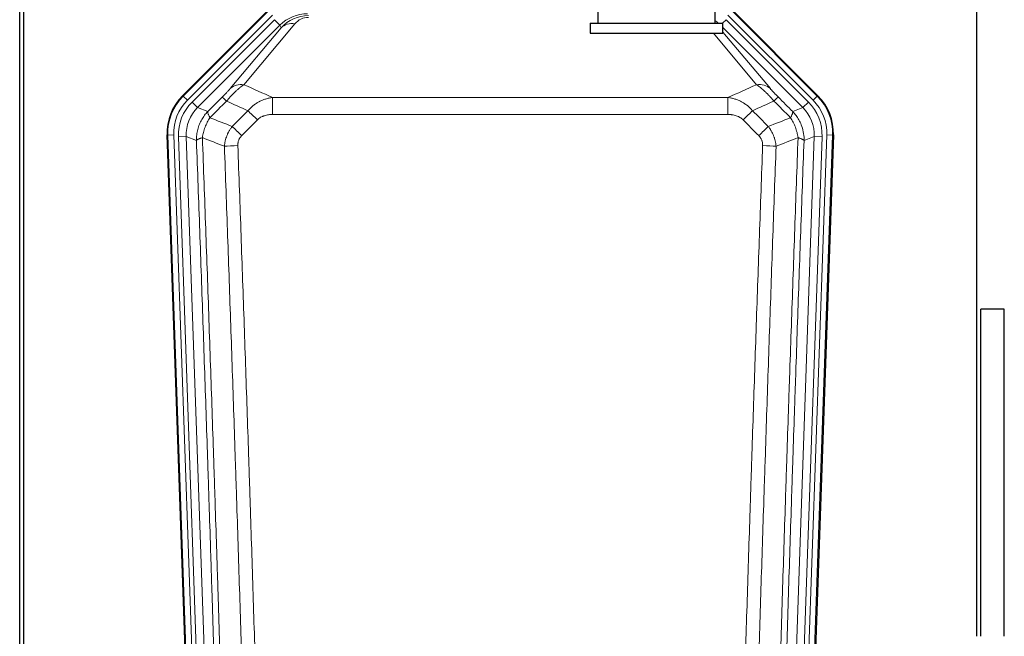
# Model space of a CAD drawing. Header units: inches. Extents: x 0 to 17820, y -10 to 12600.
# Tile 26 of 117: x 4154 to 4658, y 3269 to 3584. Entities that reach past the tile are written whole.
import ezdxf

# ---------------------------------------------------------------- set-up
doc = ezdxf.new("R2010")
doc.units = ezdxf.units.IN
doc.layers.add('1', color=7, linetype='Continuous', true_color=0xffffff)

msp = doc.modelspace()

# ---------------------------------------------------------------- linework, layer by layer
at = {"layer": '1', "color": 2, "linetype": 'Continuous', "lineweight": 25}
for p, q in [((4154.089, 3210.404), (4154.089, 3610.984)), ((4156.089, 3610.656), (4156.089, 3187.146)), ((4644.089, 3268.646), (4644.089, 3596.138)), ((4237.448, 3545.533), (4281.264, 3589.349)), ((4450.09, 3592.145), (4450.09, 3582.645)), ((4510.09, 3582.645), (4510.09, 3592.156)), ((4518.915, 3589.349), (4562.731, 3545.533)), ((4446.09, 3582.645), (4514.09, 3582.645)), ((4446.09, 3582.645), (4446.09, 3577.645)), ((4514.09, 3577.645), (4514.09, 3582.645)), ((4446.09, 3577.645), (4514.09, 3577.645)), ((4242.685, 3149.881), (4229.567, 3525.526)), ((4570.611, 3525.526), (4557.494, 3149.881)), ((4646.131, 3268.639), (4646.131, 3436.145)), ((4658.131, 3436.145), (4646.131, 3436.145)), ((4658.131, 3268.639), (4658.131, 3436.145))]:
    msp.add_line(p, q, dxfattribs=at)
at = {"layer": '1', "color": 110, "linetype": 'Continuous', "lineweight": 13}
for p, q in [((4237.829, 3545.383), (4281.42, 3588.974)), ((4518.759, 3588.974), (4562.35, 3545.383)), ((4283.538, 3586.855), (4239.947, 3543.264)), ((4242.339, 3542.322), (4284.514, 3584.498)), ((4287.339, 3581.673), (4284.514, 3584.498)), ((4513.812, 3582.645), (4515.665, 3584.498)), ((4557.84, 3542.322), (4515.665, 3584.498)), ((4560.232, 3543.264), (4516.641, 3586.855)), ((4287.339, 3581.673), (4245.164, 3539.498)), ((4261.815, 3549.163), (4287.893, 3580.336)), ((4294.954, 3582.382), (4268.876, 3551.209)), ((4287.893, 3580.336), (4287.339, 3581.673)), ((4555.015, 3539.498), (4514.09, 3580.423)), ((4531.302, 3551.209), (4509.188, 3577.645)), ((4514.09, 3578.18), (4538.364, 3549.163)), ((4237.448, 3545.533), (4237.829, 3545.383)), ((4239.947, 3543.264), (4237.829, 3545.383)), ((4283.503, 3535.93), (4283.503, 3544.639)), ((4283.503, 3544.639), (4516.676, 3544.639)), ((4516.676, 3535.93), (4516.676, 3544.639)), ((4562.35, 3545.383), (4560.232, 3543.264)), ((4562.35, 3545.383), (4562.731, 3545.533)), ((4242.339, 3542.322), (4245.164, 3539.498)), ((4245.164, 3539.498), (4250.388, 3537.44)), ((4549.791, 3537.44), (4555.015, 3539.498)), ((4555.015, 3539.498), (4557.84, 3542.322)), ((4516.676, 3535.93), (4283.503, 3535.93)), ((4229.948, 3525.376), (4229.567, 3525.526)), ((4232.942, 3525.481), (4229.948, 3525.376)), ((4243.059, 3149.933), (4229.948, 3525.376)), ((4232.942, 3525.481), (4246.053, 3150.038)), ((4235.334, 3524.539), (4239.326, 3524.678)), ((4235.334, 3524.539), (4248.4, 3150.368)), ((4244.574, 3522.611), (4239.326, 3524.678)), ((4239.326, 3524.678), (4252.392, 3150.507)), ((4547.787, 3150.507), (4560.853, 3524.678)), ((4564.845, 3524.539), (4551.779, 3150.368)), ((4554.126, 3150.038), (4567.237, 3525.481)), ((4560.853, 3524.678), (4555.605, 3522.611)), ((4570.231, 3525.376), (4557.12, 3149.933)), ((4560.853, 3524.678), (4564.845, 3524.539)), ((4570.231, 3525.376), (4567.237, 3525.481)), ((4570.611, 3525.526), (4570.231, 3525.376))]:
    msp.add_line(p, q, dxfattribs=at)
for centre, major_axis, ratio, start_param, end_param in [((4301.489, 3567.485), (7.671, -18.519), 0.9977549, 2.7494612, 3.5337241), ((4302.411, 3565.26), (4.311, -20.925), 0.9337003, 2.9520749, 3.7363379), ((4302.411, 3574.367), (2.389, -11.128), 0.8742439, 2.9560698, 3.7403327), ((4498.69, 3567.485), (-7.671, -18.519), 0.9977549, 2.8207801, 2.9288368), ((4294.954, 3573.275), (-7.67, 6.416), 0.860824, 5.3364913, 6.1801624), ((4268.876, 3542.102), (-7.67, 6.416), 0.860824, 5.3364913, 6.1801624), ((4531.302, 3542.102), (-7.67, -6.416), 0.860824, 3.2446156, 4.0882866), ((4256.961, 3526.291), (25.153, -9.908), 0.9987323, 2.7320361, 3.5511492), ((4264.789, 3537.738), (7.081, -7.061), 0.0269081, 2.343706, 3.0892138), ((4535.39, 3537.738), (-7.081, -7.061), 0.0269081, 3.1939715, 3.9394793), ((4543.218, 3526.291), (-25.153, -9.908), 0.9987323, 2.7320361, 3.5511492), ((4256.961, 3526.291, 0), (22.366, -8.81), 0.9983711, 2.7320361, 3.5511492), ((4259.353, 3525.349, 0), (-22.366, 8.81), 0.9983711, 5.8736288, 6.6927419), ((4259.353, 3525.349), (18.651, -7.347), 0.9977215, 2.7320361, 3.5511492), ((4540.826, 3525.349), (-18.651, -7.347), 0.9977215, 2.7320361, 3.5511492), ((4540.826, 3525.349, 0), (22.366, 8.81), 0.9983711, 5.8736288, 6.6927419), ((4543.218, 3526.291, 0), (-22.366, -8.81), 0.9983711, 2.7320361, 3.5511492), ((4275.745, 3532.807), (7.096, -7.046), 0.0275577, 1.5981516, 2.344042), ((4524.434, 3532.807), (-7.096, -7.046), 0.0275577, 3.9391433, 4.6850337), ((4267.736, 3524.743), (7.095, -7.047), 0.0252539, 1.5958719, 2.342907), ((4532.443, 3524.743), (7.095, 7.047), 0.0252539, 0.7986857, 1.5457208), ((4265.764, 3519.655), (-9.993, -0.365), 0.0335157, 4.711165, 5.4709844), ((4534.415, 3519.655), (-9.993, 0.365), 0.0335157, 3.9537936, 4.713613)]:
    msp.add_ellipse(centre, major_axis=major_axis, ratio=ratio, start_param=start_param, end_param=end_param, dxfattribs=at)
at = {"layer": '1', "color": 2, "linetype": 'Continuous', "lineweight": 25}
for centre, major_axis in [((4256.589, 3526.437, 0), (25.162, -9.912)), ((4543.59, 3526.437, 0), (-25.162, -9.912))]:
    msp.add_ellipse(centre, major_axis=major_axis, ratio=0.9983711, start_param=2.7320361, end_param=3.5511492, dxfattribs=at)
at = {"layer": '1', "color": 110, "linetype": 'Continuous', "lineweight": 13}
for points, knots in [([(4261.815, 3549.163), (4261.79, 3549.133), (4261.764, 3549.102), (4261.711, 3549.04), (4261.684, 3549.008), (4261.601, 3548.911), (4261.544, 3548.844), (4261.364, 3548.637), (4261.236, 3548.491), (4261.028, 3548.258), (4260.956, 3548.178), (4260.844, 3548.054), (4260.788, 3547.992), (4260.729, 3547.928), (4260.69, 3547.885), (4260.67, 3547.863), (4260.491, 3547.667), (4260.324, 3547.486), (4259.973, 3547.111), (4259.789, 3546.916), (4259.549, 3546.664), (4259.476, 3546.587), (4259.402, 3546.51), (4259.352, 3546.458), (4259.327, 3546.432), (4259.202, 3546.302), (4259.101, 3546.197), (4258.794, 3545.88), (4258.586, 3545.667), (4258.162, 3545.236), (4257.947, 3545.019), (4257.728, 3544.799)], [0, 0, 0, 0, 0.03125, 0.03125, 0.0625, 0.0625, 0.125, 0.125, 0.25, 0.25, 0.3125, 0.3125, 0.34375, 0.359375, 0.359375, 0.375, 0.375, 0.5, 0.5, 0.625, 0.625, 0.65625, 0.671875, 0.671875, 0.6875, 0.6875, 0.75, 0.75, 0.875, 0.875, 1, 1, 1, 1]), ([(4259.981, 3542.804), (4260.365, 3543.263), (4261.135, 3544.16), (4261.911, 3545.015), (4262.495, 3545.64), (4262.69, 3545.845), (4262.934, 3546.099), (4262.983, 3546.149), (4263.08, 3546.25), (4263.226, 3546.4), (4263.372, 3546.548), (4263.856, 3547.036), (4264.24, 3547.409), (4264.999, 3548.125), (4265.374, 3548.467), (4265.839, 3548.875), (4265.932, 3548.955), (4266.116, 3549.114), (4266.391, 3549.348), (4266.661, 3549.571), (4267.196, 3550.002), (4267.543, 3550.27), (4268.053, 3550.644), (4268.221, 3550.764), (4268.469, 3550.937), (4268.552, 3550.993), (4268.715, 3551.103), (4268.796, 3551.157), (4268.876, 3551.209)], [0, 0, 0, 0, 0.125, 0.25, 0.25, 0.3125, 0.3125, 0.328125, 0.328125, 0.34375, 0.375, 0.375, 0.5, 0.5, 0.625, 0.625, 0.65625, 0.65625, 0.6875, 0.75, 0.75, 0.875, 0.875, 0.9375, 0.9375, 0.96875, 0.96875, 1, 1, 1, 1]), ([(4531.302, 3551.209), (4531.624, 3550.999), (4531.955, 3550.77), (4532.632, 3550.273), (4532.979, 3550.005), (4533.513, 3549.574), (4533.693, 3549.426), (4533.967, 3549.195), (4534.059, 3549.117), (4534.197, 3548.998), (4534.244, 3548.958), (4534.336, 3548.878), (4534.754, 3548.513), (4535.552, 3547.787), (4536.317, 3547.041), (4536.896, 3546.458), (4537.09, 3546.26), (4537.382, 3545.957), (4537.479, 3545.855), (4537.626, 3545.7), (4537.675, 3545.648), (4537.773, 3545.544), (4537.822, 3545.492), (4538.262, 3545.021), (4538.652, 3544.592), (4539.427, 3543.713), (4539.813, 3543.264), (4540.198, 3542.804)], [0, 0, 0, 0, 0.125, 0.125, 0.25, 0.25, 0.3125, 0.3125, 0.34375, 0.34375, 0.359375, 0.359375, 0.375, 0.5, 0.625, 0.625, 0.6875, 0.6875, 0.71875, 0.71875, 0.734375, 0.734375, 0.75, 0.75, 0.875, 0.875, 1, 1, 1, 1]), ([(4542.451, 3544.799), (4542.232, 3545.019), (4542.015, 3545.237), (4541.589, 3545.671), (4541.38, 3545.885), (4541.122, 3546.152), (4541.07, 3546.205), (4540.969, 3546.31), (4540.818, 3546.467), (4540.672, 3546.62), (4540.385, 3546.921), (4540.203, 3547.114), (4539.853, 3547.489), (4539.686, 3547.67), (4539.506, 3547.866), (4539.486, 3547.887), (4539.447, 3547.93), (4539.389, 3547.995), (4539.256, 3548.141), (4539.149, 3548.261), (4538.941, 3548.493), (4538.813, 3548.639), (4538.575, 3548.914), (4538.465, 3549.042), (4538.364, 3549.163)], [0, 0, 0, 0, 0.125, 0.125, 0.25, 0.25, 0.28125, 0.28125, 0.3125, 0.375, 0.375, 0.5, 0.5, 0.625, 0.625, 0.640625, 0.640625, 0.65625, 0.6875, 0.75, 0.75, 0.875, 0.875, 1, 1, 1, 1]), ([(4270.927, 3537.869), (4271.127, 3538.108), (4271.333, 3538.342), (4271.65, 3538.685), (4271.757, 3538.799), (4271.974, 3539.021), (4272.083, 3539.131), (4272.636, 3539.672), (4273.097, 3540.08), (4274.054, 3540.848), (4274.55, 3541.207), (4275.192, 3541.627), (4275.321, 3541.709), (4275.517, 3541.831), (4275.583, 3541.871), (4275.714, 3541.95), (4275.78, 3541.99), (4276.111, 3542.184), (4276.446, 3542.371), (4276.786, 3542.547), (4276.922, 3542.616), (4276.99, 3542.651), (4277.196, 3542.753), (4277.333, 3542.819), (4277.747, 3543.013), (4278.024, 3543.135), (4278.862, 3543.481), (4279.427, 3543.686), (4280.57, 3544.044), (4281.148, 3544.197), (4282.316, 3544.455), (4282.907, 3544.559), (4283.503, 3544.639)], [0, 0, 0, 0, 0.0625, 0.0625, 0.09375, 0.09375, 0.125, 0.125, 0.25, 0.25, 0.375, 0.375, 0.40625, 0.40625, 0.421875, 0.421875, 0.4375, 0.4375, 0.5, 0.515625, 0.515625, 0.53125, 0.53125, 0.5625, 0.5625, 0.625, 0.625, 0.75, 0.75, 0.875, 0.875, 1, 1, 1, 1]), ([(4516.676, 3544.639), (4517.273, 3544.559), (4517.941, 3544.441), (4518.605, 3544.291), (4518.752, 3544.256), (4518.826, 3544.239), (4519.046, 3544.185), (4519.193, 3544.148), (4519.63, 3544.031), (4519.92, 3543.947), (4520.782, 3543.676), (4521.347, 3543.47), (4522.46, 3543.008), (4523.007, 3542.751), (4523.813, 3542.326), (4524.212, 3542.104), (4524.606, 3541.866), (4524.802, 3541.744), (4524.867, 3541.703), (4524.997, 3541.62), (4525.061, 3541.578), (4525.64, 3541.199), (4526.137, 3540.839), (4527.092, 3540.072), (4527.551, 3539.665), (4528.43, 3538.803), (4528.851, 3538.349), (4529.252, 3537.869)], [0, 0, 0, 0, 0.125, 0.140625, 0.140625, 0.15625, 0.15625, 0.1875, 0.1875, 0.25, 0.25, 0.375, 0.375, 0.5, 0.5, 0.5625, 0.59375, 0.59375, 0.609375, 0.609375, 0.625, 0.625, 0.75, 0.75, 0.875, 0.875, 1, 1, 1, 1]), ([(4244.574, 3522.611), (4244.568, 3523.097), (4244.557, 3524.063), (4244.673, 3525.502), (4244.88, 3526.913), (4245.185, 3528.288), (4245.578, 3529.623), (4246.056, 3530.912), (4246.613, 3532.15), (4247.243, 3533.333), (4247.94, 3534.457), (4248.699, 3535.517), (4249.51, 3536.518), (4250.097, 3537.134), (4250.388, 3537.44)], [0, 0, 0, 0, 0.089031, 0.1769996, 0.2639132, 0.3497793, 0.4346056, 0.5184004, 0.601172, 0.6829292, 0.763681, 0.8434369, 0.9222065, 1, 1, 1, 1]), ([(4247.629, 3524.086), (4247.758, 3524.989), (4247.936, 3525.892), (4248.393, 3527.676), (4248.67, 3528.558), (4249.158, 3529.852), (4249.333, 3530.278), (4249.705, 3531.118), (4249.903, 3531.532), (4250.529, 3532.752), (4250.991, 3533.536), (4251.494, 3534.282)], [0, 0, 0, 0, 0.25, 0.25, 0.5, 0.5, 0.625, 0.625, 0.75, 0.75, 1, 1, 1, 1]), ([(4251.494, 3534.282), (4251.387, 3534.489), (4251.287, 3534.688), (4251.1, 3535.069), (4251.013, 3535.251), (4250.853, 3535.597), (4250.781, 3535.761), (4250.652, 3536.069), (4250.595, 3536.213), (4250.499, 3536.481), (4250.459, 3536.605), (4250.396, 3536.831), (4250.374, 3536.934), (4250.333, 3537.208), (4250.342, 3537.347), (4250.388, 3537.44)], [0, 0, 0, 0, 0.125, 0.125, 0.25, 0.25, 0.375, 0.375, 0.5, 0.5, 0.625, 0.625, 0.75, 0.75, 1, 1, 1, 1]), ([(4275.745, 3533.196), (4275.87, 3533.322), (4276, 3533.444), (4276.202, 3533.621), (4276.27, 3533.678), (4276.408, 3533.79), (4276.477, 3533.845), (4276.83, 3534.113), (4277.124, 3534.307), (4277.734, 3534.659), (4278.05, 3534.816), (4278.458, 3534.993), (4278.54, 3535.028), (4278.705, 3535.094), (4278.787, 3535.126), (4279.035, 3535.219), (4279.202, 3535.276), (4279.703, 3535.436), (4280.04, 3535.526), (4280.72, 3535.678), (4281.062, 3535.739), (4281.752, 3535.836), (4282.099, 3535.872), (4282.798, 3535.919), (4283.15, 3535.93), (4283.503, 3535.93)], [0, 0, 0, 0, 0.0625, 0.0625, 0.09375, 0.09375, 0.125, 0.125, 0.25, 0.25, 0.375, 0.375, 0.40625, 0.40625, 0.4375, 0.4375, 0.5, 0.5, 0.625, 0.625, 0.75, 0.75, 0.875, 0.875, 1, 1, 1, 1]), ([(4516.676, 3535.93), (4517.029, 3535.93), (4517.383, 3535.919), (4517.824, 3535.889), (4517.912, 3535.882), (4518.088, 3535.867), (4518.176, 3535.859), (4518.44, 3535.832), (4518.614, 3535.81), (4519.136, 3535.736), (4519.481, 3535.674), (4520.164, 3535.52), (4520.501, 3535.429), (4521.169, 3535.214), (4521.499, 3535.091), (4521.865, 3534.931), (4521.905, 3534.913), (4521.986, 3534.876), (4522.106, 3534.821), (4522.384, 3534.686), (4522.616, 3534.56), (4523.07, 3534.297), (4523.361, 3534.104), (4523.918, 3533.68), (4524.184, 3533.449), (4524.434, 3533.196)], [0, 0, 0, 0, 0.125, 0.125, 0.15625, 0.15625, 0.1875, 0.1875, 0.25, 0.25, 0.375, 0.375, 0.5, 0.5, 0.625, 0.625, 0.640625, 0.640625, 0.65625, 0.6875, 0.75, 0.75, 0.875, 0.875, 1, 1, 1, 1]), ([(4549.791, 3537.44), (4549.837, 3537.347), (4549.846, 3537.208), (4549.805, 3536.934), (4549.783, 3536.831), (4549.72, 3536.605), (4549.68, 3536.481), (4549.584, 3536.213), (4549.527, 3536.069), (4549.398, 3535.761), (4549.326, 3535.597), (4549.166, 3535.251), (4549.079, 3535.069), (4548.892, 3534.688), (4548.792, 3534.489), (4548.685, 3534.282)], [0, 0, 0, 0, 0.25, 0.25, 0.375, 0.375, 0.5, 0.5, 0.625, 0.625, 0.75, 0.75, 0.875, 0.875, 1, 1, 1, 1]), ([(4548.685, 3534.282), (4549.188, 3533.536), (4549.65, 3532.752), (4550.276, 3531.532), (4550.474, 3531.118), (4550.846, 3530.278), (4551.021, 3529.852), (4551.509, 3528.558), (4551.786, 3527.676), (4552.243, 3525.892), (4552.421, 3524.989), (4552.55, 3524.086)], [0, 0, 0, 0, 0.25, 0.25, 0.375, 0.375, 0.5, 0.5, 0.75, 0.75, 1, 1, 1, 1]), ([(4549.791, 3537.44), (4550.093, 3537.121), (4550.703, 3536.481), (4551.541, 3535.438), (4552.322, 3534.332), (4553.036, 3533.16), (4553.675, 3531.926), (4554.535, 3529.944), (4555.366, 3527.079), (4555.642, 3524.344), (4555.61, 3522.843), (4555.605, 3522.611)], [0, 0, 0, 0, 0.0808925, 0.1627583, 0.2456086, 0.3294543, 0.4143057, 0.5001731, 0.7248177, 0.9574268, 1, 1, 1, 1]), ([(4258.881, 3519.647), (4258.917, 3520.11), (4258.97, 3520.57), (4259.059, 3521.143), (4259.077, 3521.257), (4259.117, 3521.486), (4259.138, 3521.6), (4259.203, 3521.942), (4259.251, 3522.168), (4259.408, 3522.844), (4259.649, 3523.734), (4259.957, 3524.603), (4260.213, 3525.247), (4260.325, 3525.514), (4260.444, 3525.778), (4260.492, 3525.884), (4260.516, 3525.937), (4260.589, 3526.095), (4260.639, 3526.199), (4260.893, 3526.719), (4261.111, 3527.126), (4261.577, 3527.919), (4262.071, 3528.693), (4262.623, 3529.429), (4262.914, 3529.787)], [0, 0, 0, 0, 0.125, 0.125, 0.15625, 0.15625, 0.1875, 0.1875, 0.25, 0.25, 0.375, 0.5, 0.5, 0.5625, 0.578125, 0.578125, 0.59375, 0.59375, 0.625, 0.625, 0.75, 0.75, 0.875, 1, 1, 1, 1]), ([(4537.265, 3529.787), (4537.556, 3529.429), (4537.833, 3529.06), (4538.162, 3528.585), (4538.226, 3528.489), (4538.355, 3528.297), (4538.418, 3528.2), (4538.604, 3527.907), (4538.725, 3527.71), (4539.074, 3527.113), (4539.509, 3526.302), (4539.882, 3525.459), (4540.138, 3524.815), (4540.219, 3524.598), (4540.335, 3524.271), (4540.373, 3524.161), (4540.446, 3523.94), (4540.482, 3523.83), (4540.654, 3523.276), (4540.775, 3522.83), (4540.982, 3521.932), (4541.155, 3521.027), (4541.262, 3520.11), (4541.298, 3519.647)], [0, 0, 0, 0, 0.125, 0.125, 0.15625, 0.15625, 0.1875, 0.1875, 0.25, 0.25, 0.375, 0.5, 0.5, 0.5625, 0.5625, 0.59375, 0.59375, 0.625, 0.625, 0.75, 0.75, 0.875, 1, 1, 1, 1]), ([(4244.574, 3522.611), (4244.603, 3522.71), (4244.693, 3522.816), (4244.916, 3522.985), (4245.005, 3523.043), (4245.211, 3523.162), (4245.328, 3523.223), (4245.589, 3523.347), (4245.734, 3523.411), (4246.048, 3523.54), (4246.218, 3523.606), (4246.582, 3523.74), (4246.776, 3523.808), (4247.186, 3523.946), (4247.403, 3524.016), (4247.629, 3524.086)], [0, 0, 0, 0, 0.25, 0.25, 0.375, 0.375, 0.5, 0.5, 0.625, 0.625, 0.75, 0.75, 0.875, 0.875, 1, 1, 1, 1]), ([(4247.629, 3524.086), (4248.2, 3508.532), (4249.328, 3477.422), (4250.973, 3430.757), (4252.04, 3399.647), (4252.828, 3376.314), (4253.219, 3364.648), (4253.671, 3351.037), (4253.863, 3345.204), (4253.991, 3341.315), (4254.055, 3339.371), (4254.374, 3329.649), (4254.754, 3317.986), (4255.191, 3304.383), (4255.378, 3298.554), (4255.502, 3294.669), (4255.564, 3292.726), (4256.12, 3275.243), (4257.093, 3244.187), (4258.504, 3197.677), (4259.412, 3166.719), (4259.858, 3151.253)], [0, 0, 0, 0, 0.125, 0.25, 0.375, 0.375, 0.4375, 0.46875, 0.484375, 0.484375, 0.5, 0.5, 0.5625, 0.59375, 0.609375, 0.609375, 0.625, 0.625, 0.75, 0.875, 1, 1, 1, 1]), ([(4265.764, 3519.991), (4265.755, 3520.227), (4265.758, 3520.464), (4265.775, 3520.758), (4265.779, 3520.817), (4265.789, 3520.935), (4265.794, 3520.994), (4265.813, 3521.17), (4265.829, 3521.287), (4265.884, 3521.635), (4265.933, 3521.863), (4266.053, 3522.314), (4266.125, 3522.536), (4266.251, 3522.865), (4266.296, 3522.973), (4266.369, 3523.135), (4266.394, 3523.189), (4266.445, 3523.295), (4266.471, 3523.348), (4266.606, 3523.61), (4266.724, 3523.813), (4266.98, 3524.203), (4267.118, 3524.392), (4267.413, 3524.755), (4267.57, 3524.93), (4267.736, 3525.098)], [0, 0, 0, 0, 0.125, 0.125, 0.15625, 0.15625, 0.1875, 0.1875, 0.25, 0.25, 0.375, 0.375, 0.5, 0.5, 0.5625, 0.5625, 0.59375, 0.59375, 0.625, 0.625, 0.75, 0.75, 0.875, 0.875, 1, 1, 1, 1]), ([(4532.443, 3525.098), (4532.609, 3524.93), (4532.767, 3524.754), (4532.953, 3524.525), (4532.99, 3524.478), (4533.062, 3524.385), (4533.098, 3524.337), (4533.202, 3524.194), (4533.269, 3524.097), (4533.461, 3523.802), (4533.696, 3523.398), (4533.886, 3522.972), (4534.012, 3522.644), (4534.052, 3522.533), (4534.106, 3522.364), (4534.124, 3522.308), (4534.157, 3522.194), (4534.173, 3522.137), (4534.249, 3521.853), (4534.297, 3521.623), (4534.37, 3521.162), (4534.394, 3520.93), (4534.421, 3520.462), (4534.423, 3520.227), (4534.415, 3519.991)], [0, 0, 0, 0, 0.125, 0.125, 0.15625, 0.15625, 0.1875, 0.1875, 0.25, 0.25, 0.375, 0.5, 0.5, 0.5625, 0.5625, 0.59375, 0.59375, 0.625, 0.625, 0.75, 0.75, 0.875, 0.875, 1, 1, 1, 1]), ([(4540.321, 3151.253), (4540.377, 3153.186), (4540.433, 3155.119), (4540.545, 3158.987), (4540.713, 3164.789), (4541.109, 3178.329), (4541.452, 3189.942), (4542.145, 3213.175), (4543.086, 3244.174), (4544.544, 3290.738), (4545.548, 3321.825), (4546.122, 3339.323), (4546.186, 3341.267), (4546.314, 3345.156), (4546.507, 3350.99), (4546.958, 3364.603), (4547.35, 3376.273), (4547.678, 3386), (4547.744, 3387.946), (4547.876, 3391.836), (4548.074, 3397.672), (4548.539, 3411.289), (4548.942, 3422.96), (4549.754, 3446.301), (4550.851, 3477.419), (4551.979, 3508.532), (4552.55, 3524.086)], [0, 0, 0, 0, 0.015625, 0.015625, 0.03125, 0.0625, 0.125, 0.125, 0.25, 0.375, 0.5, 0.5, 0.515625, 0.515625, 0.53125, 0.5625, 0.625, 0.625, 0.640625, 0.640625, 0.65625, 0.6875, 0.75, 0.75, 0.875, 1, 1, 1, 1]), ([(4552.55, 3524.086), (4552.776, 3524.016), (4552.993, 3523.946), (4553.403, 3523.808), (4553.597, 3523.74), (4553.961, 3523.606), (4554.131, 3523.54), (4554.445, 3523.411), (4554.59, 3523.347), (4554.851, 3523.223), (4554.968, 3523.162), (4555.174, 3523.043), (4555.263, 3522.985), (4555.486, 3522.816), (4555.576, 3522.71), (4555.605, 3522.611)], [0, 0, 0, 0, 0.125, 0.125, 0.25, 0.25, 0.375, 0.375, 0.5, 0.5, 0.625, 0.625, 0.75, 0.75, 1, 1, 1, 1]), ([(4256.769, 3151.122), (4256.324, 3166.532), (4255.418, 3197.378), (4254.011, 3243.719), (4253.041, 3274.663), (4252.487, 3292.082), (4252.425, 3294.018), (4252.301, 3297.889), (4252.115, 3303.697), (4251.678, 3317.251), (4251.3, 3328.872), (4250.982, 3338.558), (4250.918, 3340.496), (4250.79, 3344.371), (4250.599, 3350.183), (4250.148, 3363.745), (4249.758, 3375.369), (4248.972, 3398.618), (4247.909, 3429.616), (4246.268, 3476.114), (4245.143, 3507.112), (4244.574, 3522.611)], [0, 0, 0, 0, 0.125, 0.25, 0.375, 0.375, 0.390625, 0.390625, 0.40625, 0.4375, 0.5, 0.5, 0.515625, 0.515625, 0.53125, 0.5625, 0.625, 0.625, 0.75, 0.875, 1, 1, 1, 1]), ([(4270.855, 3152.807), (4270.417, 3168.026), (4269.525, 3198.488), (4268.603, 3228.998), (4267.9, 3251.898), (4267.664, 3259.534), (4267.188, 3274.813), (4266.947, 3282.455), (4266.221, 3305.391), (4265.729, 3320.688), (4265.105, 3339.817), (4264.98, 3343.643), (4264.728, 3351.295), (4264.349, 3362.773), (4263.966, 3374.252), (4263.194, 3397.208), (4262.151, 3427.817), (4260.541, 3473.731), (4259.439, 3504.342), (4258.881, 3519.647)], [0, 0, 0, 0, 0.125, 0.25, 0.25, 0.3125, 0.3125, 0.375, 0.375, 0.5, 0.5, 0.53125, 0.53125, 0.5625, 0.625, 0.625, 0.75, 0.875, 1, 1, 1, 1]), ([(4265.764, 3519.991), (4266.322, 3504.666), (4267.422, 3474.018), (4269.03, 3428.046), (4270.072, 3397.399), (4270.843, 3374.414), (4271.225, 3362.921), (4271.604, 3351.429), (4271.855, 3343.767), (4271.98, 3339.937), (4272.604, 3320.783), (4273.095, 3305.467), (4273.82, 3282.503), (4274.06, 3274.851), (4274.536, 3259.553), (4274.772, 3251.907), (4275.474, 3228.979), (4276.395, 3198.431), (4277.285, 3167.931), (4277.723, 3152.693)], [0, 0, 0, 0, 0.125, 0.25, 0.375, 0.375, 0.4375, 0.46875, 0.46875, 0.5, 0.5, 0.625, 0.625, 0.6875, 0.6875, 0.75, 0.75, 0.875, 1, 1, 1, 1]), ([(4522.456, 3152.693), (4522.894, 3167.931), (4523.784, 3198.431), (4524.705, 3228.979), (4525.407, 3251.907), (4525.643, 3259.553), (4526.119, 3274.851), (4526.359, 3282.503), (4527.084, 3305.467), (4527.575, 3320.783), (4528.199, 3339.937), (4528.324, 3343.767), (4528.575, 3351.429), (4528.954, 3362.921), (4529.336, 3374.414), (4530.107, 3397.399), (4531.149, 3428.046), (4532.757, 3474.018), (4533.857, 3504.666), (4534.415, 3519.991)], [0, 0, 0, 0, 0.125, 0.25, 0.25, 0.3125, 0.3125, 0.375, 0.375, 0.5, 0.5, 0.53125, 0.53125, 0.5625, 0.625, 0.625, 0.75, 0.875, 1, 1, 1, 1]), ([(4541.298, 3519.647), (4540.74, 3504.342), (4539.638, 3473.731), (4538.028, 3427.817), (4536.985, 3397.208), (4536.213, 3374.252), (4535.83, 3362.773), (4535.451, 3351.295), (4535.199, 3343.643), (4535.074, 3339.817), (4534.45, 3320.688), (4533.958, 3305.391), (4533.231, 3282.455), (4532.991, 3274.813), (4532.515, 3259.534), (4532.279, 3251.898), (4531.576, 3228.998), (4530.654, 3198.488), (4529.762, 3168.026), (4529.324, 3152.807)], [0, 0, 0, 0, 0.125, 0.25, 0.375, 0.375, 0.4375, 0.46875, 0.46875, 0.5, 0.5, 0.625, 0.625, 0.6875, 0.6875, 0.75, 0.75, 0.875, 1, 1, 1, 1]), ([(4555.605, 3522.611), (4555.036, 3507.112), (4553.911, 3476.11), (4552.817, 3445.103), (4552.008, 3421.846), (4551.606, 3410.217), (4551.142, 3396.649), (4550.944, 3390.834), (4550.813, 3386.957), (4550.747, 3385.018), (4550.419, 3375.327), (4550.029, 3363.698), (4549.579, 3350.134), (4549.387, 3344.321), (4549.259, 3340.447), (4549.196, 3338.509), (4548.623, 3321.074), (4547.622, 3290.1), (4546.167, 3243.705), (4544.761, 3197.375), (4543.855, 3166.533), (4543.41, 3151.122)], [0, 0, 0, 0, 0.125, 0.25, 0.25, 0.3125, 0.34375, 0.359375, 0.359375, 0.375, 0.375, 0.4375, 0.46875, 0.484375, 0.484375, 0.5, 0.5, 0.625, 0.75, 0.875, 1, 1, 1, 1])]:
    msp.add_open_spline(points, degree=3, knots=knots, dxfattribs=at)
for points in [[(4268.876, 3551.209), (4273.756, 3549.02), (4278.631, 3546.83), (4283.503, 3544.639)], [(4516.676, 3544.639), (4521.548, 3546.83), (4526.423, 3549.02), (4531.302, 3551.209)], [(4250.388, 3537.44), (4252.835, 3539.893), (4255.282, 3542.346), (4257.728, 3544.799)], [(4542.451, 3544.799), (4544.897, 3542.346), (4547.344, 3539.893), (4549.791, 3537.44)], [(4259.981, 3542.804), (4257.152, 3539.963), (4254.323, 3537.123), (4251.494, 3534.282)], [(4270.927, 3537.869), (4267.281, 3539.515), (4263.632, 3541.16), (4259.981, 3542.804)], [(4540.198, 3542.804), (4536.547, 3541.16), (4532.898, 3539.515), (4529.252, 3537.869)], [(4548.685, 3534.282), (4545.856, 3537.123), (4543.027, 3539.963), (4540.198, 3542.804)], [(4251.494, 3534.282), (4255.299, 3532.778), (4259.105, 3531.28), (4262.914, 3529.787)], [(4262.914, 3529.787), (4265.585, 3532.481), (4268.256, 3535.175), (4270.927, 3537.869)], [(4529.252, 3537.869), (4531.923, 3535.175), (4534.594, 3532.481), (4537.265, 3529.787)], [(4537.265, 3529.787), (4541.074, 3531.28), (4544.88, 3532.778), (4548.685, 3534.282)], [(4275.745, 3533.196), (4273.076, 3530.496), (4270.406, 3527.797), (4267.736, 3525.098)], [(4532.443, 3525.098), (4529.773, 3527.797), (4527.103, 3530.496), (4524.434, 3533.196)], [(4258.881, 3519.647), (4255.128, 3521.122), (4251.378, 3522.602), (4247.629, 3524.086)], [(4552.55, 3524.086), (4548.801, 3522.602), (4545.051, 3521.122), (4541.298, 3519.647)]]:
    msp.add_open_spline(points, degree=3, dxfattribs=at)

doc.saveas('drawing.dxf')
